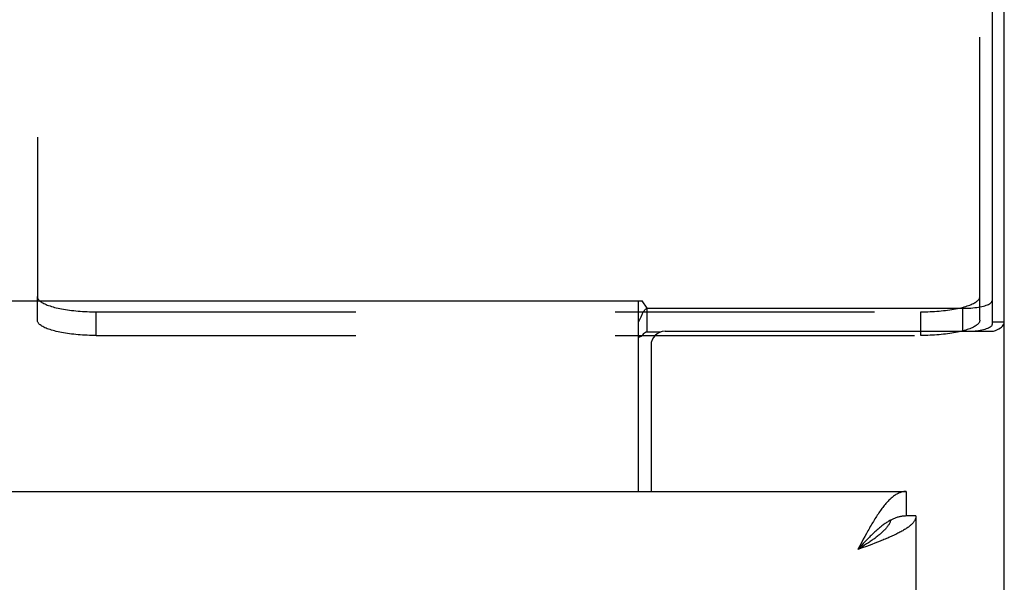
# Model space of a CAD drawing. Header units: inches. Extents: x 0 to 200, y 0 to 130.
# Tile 85 of 91: x 88.23 to 92.41, y 92.38 to 94.77. Entities that reach past the tile are written whole.
import ezdxf

# ---------------------------------------------------------------- set-up
doc = ezdxf.new("R2010")
doc.units = ezdxf.units.IN
doc.header["$LTSCALE"] = 11.011777
doc.header["$MEASUREMENT"] = 0
doc.linetypes.add('HIDDEN', pattern=[0.2, 0.1, -0.1])
doc.layers.get('0').update_dxf_attribs({"linetype": 'CONTINUOUS'})
doc.layers.add('DEFAULT_2', color=8, linetype='HIDDEN')

msp = doc.modelspace()

# ---------------------------------------------------------------- linework, layer by layer
at = {"color": 7, "linetype": 'Continuous'}
for p, q in [((92.3612, 96.7019), (92.3612, 93.4721)), ((33.9501, 93.5716), (90.8763, 93.5716)), ((90.8607, 92.763), (90.8607, 93.5716)), ((90.8977, 93.5402), (90.8763, 93.5716)), ((90.8977, 93.4398), (90.8977, 93.5402)), ((90.8977, 93.5402), (92.2362, 93.5402)), ((92.2362, 93.5402), (92.2362, 93.4428)), ((92.4132, 93.481), (92.3612, 93.481)), ((90.8764, 93.425), (90.9311, 93.425)), ((91.9962, 92.763), (91.9962, 92.659)), ((92.0382, 92.659), (91.9962, 92.659)), ((91.9342, 92.6431), (91.9317, 92.6418)), ((91.8082, 92.5345), (91.7917, 92.5165)), ((91.8124, 92.5297), (91.8, 92.5218)), ((91.8148, 92.5416), (91.8082, 92.5345)), ((91.8205, 92.535), (91.8124, 92.5297)), ((91.8214, 92.5487), (91.8148, 92.5416)), ((91.8286, 92.5402), (91.8205, 92.535)), ((91.828, 92.5557), (91.8214, 92.5487)), ((91.8365, 92.5455), (91.8286, 92.5402)), ((91.8, 92.5218), (91.7917, 92.5165))]:
    msp.add_line(p, q, dxfattribs=at)
at = {"color": 3, "linetype": 'Continuous'}
for p, q in [((92.4132, 33.617), (92.4132, 96.6069)), ((90.9737, 93.4428), (92.3679, 93.4428)), ((90.8977, 93.4398), (90.955, 93.4398)), ((90.9137, 93.3828), (90.9137, 92.763)), ((63.3927, 92.763), (91.9962, 92.763)), ((92.0382, 92.659), (92.0382, 88.263)), ((91.8214, 92.5722), (91.8148, 92.56)), ((91.8082, 92.5476), (91.7917, 92.5165)), ((91.8099, 92.5232), (91.7917, 92.5165)), ((91.8148, 92.56), (91.8082, 92.5476)), ((91.8279, 92.5298), (91.8099, 92.5232)), ((91.8398, 92.5343), (91.8279, 92.5298)), ((91.8516, 92.5387), (91.8398, 92.5343)), ((91.8633, 92.5432), (91.8516, 92.5387)), ((91.8748, 92.5476), (91.8633, 92.5432)), ((91.886, 92.5521), (91.8748, 92.5476))]:
    msp.add_line(p, q, dxfattribs=at)
at = {"color": 7, "linetype": 'Continuous'}
for points in [[(92.2362, 93.5402), (92.2452, 93.5403), (92.254, 93.5405), (92.2628, 93.5409), (92.2714, 93.5415), (92.2799, 93.5422), (92.2881, 93.5431), (92.2961, 93.5442), (92.3038, 93.5453), (92.3111, 93.5467), (92.3181, 93.5481), (92.3246, 93.5497), (92.3307, 93.5514), (92.3363, 93.5532), (92.3414, 93.5551), (92.3459, 93.5571), (92.3499, 93.5591), (92.3533, 93.5613), (92.3562, 93.5634), (92.3584, 93.5657), (92.3599, 93.568), (92.3609, 93.5702), (92.3612, 93.5726)], [(90.8724, 93.5048), (90.8752, 93.5114), (90.8766, 93.5146), (90.8781, 93.5177), (90.8795, 93.5208), (90.8809, 93.5236), (90.8824, 93.5263), (90.8839, 93.5288), (90.8856, 93.5312), (90.8874, 93.5335), (90.8892, 93.5354), (90.891, 93.537), (90.8928, 93.5383), (90.8945, 93.5392), (90.8962, 93.5398), (90.8977, 93.5402)], [(90.8607, 93.4832), (90.8622, 93.485), (90.8637, 93.4872), (90.8652, 93.4896), (90.8667, 93.4923), (90.8682, 93.4953), (90.8696, 93.4984), (90.871, 93.5016), (90.8724, 93.5048)], [(91.9962, 92.659), (91.9929, 92.6589), (91.9896, 92.6588), (91.9863, 92.6586), (91.983, 92.6582), (91.9797, 92.6578), (91.9764, 92.6573), (91.9731, 92.6567), (91.9698, 92.6561), (91.9665, 92.6553), (91.9632, 92.6544), (91.9599, 92.6535), (91.9566, 92.6524), (91.9533, 92.6513), (91.95, 92.6501), (91.9467, 92.6488), (91.9434, 92.6474), (91.9402, 92.646), (91.9369, 92.6444), (91.9342, 92.6431)], [(91.9317, 92.6418), (91.9303, 92.6411), (91.927, 92.6393), (91.9237, 92.6374), (91.9204, 92.6355), (91.9171, 92.6334), (91.9138, 92.6313), (91.9105, 92.6292), (91.9072, 92.6269), (91.9039, 92.6246), (91.9006, 92.6222), (91.8973, 92.6198), (91.894, 92.6172), (91.8907, 92.6147), (91.8874, 92.612), (91.8841, 92.6093), (91.8808, 92.6065), (91.8775, 92.6037), (91.8742, 92.6008), (91.8709, 92.5979), (91.8676, 92.5949), (91.8643, 92.5919), (91.861, 92.5888), (91.8577, 92.5856), (91.8544, 92.5825), (91.8511, 92.5792), (91.8478, 92.576), (91.8445, 92.5727), (91.8412, 92.5693), (91.8379, 92.566), (91.8346, 92.5626), (91.828, 92.5557)], [(91.9317, 92.6418), (91.9313, 92.6405), (91.9304, 92.6379), (91.9294, 92.6352), (91.9282, 92.6326), (91.927, 92.63), (91.9256, 92.6273), (91.9241, 92.6247), (91.9226, 92.622), (91.9209, 92.6194), (91.9191, 92.6168), (91.9171, 92.6141), (91.9151, 92.6115), (91.913, 92.6088), (91.9108, 92.6062), (91.9084, 92.6036), (91.906, 92.6009), (91.9035, 92.5983), (91.9009, 92.5956), (91.8982, 92.593), (91.8954, 92.5904), (91.8925, 92.5877), (91.8895, 92.5851), (91.8865, 92.5825), (91.8833, 92.5798), (91.8801, 92.5772), (91.8768, 92.5745), (91.8735, 92.5719), (91.87, 92.5693), (91.8665, 92.5666), (91.863, 92.564), (91.8593, 92.5613), (91.8557, 92.5587), (91.8519, 92.5561), (91.8482, 92.5534), (91.8443, 92.5508), (91.8405, 92.5481), (91.8365, 92.5455)]]:
    msp.add_lwpolyline(points, dxfattribs=at)
at = {"color": 3, "linetype": 'Continuous'}
for points in [[(92.3612, 93.4721), (92.3609, 93.4698), (92.3599, 93.4675), (92.3584, 93.4652), (92.3562, 93.463), (92.3533, 93.4608), (92.3499, 93.4587), (92.3459, 93.4566), (92.3414, 93.4546), (92.3363, 93.4527), (92.3307, 93.4509), (92.3246, 93.4492), (92.3181, 93.4476), (92.3111, 93.4462), (92.3038, 93.4449), (92.2961, 93.4437), (92.2892, 93.4428)], [(92.3679, 93.4428), (92.3762, 93.4462), (92.3837, 93.4497), (92.3905, 93.4533), (92.3964, 93.457), (92.4015, 93.4609), (92.4057, 93.4648), (92.409, 93.4688), (92.4113, 93.4728), (92.4127, 93.4769), (92.4132, 93.481)], [(90.8607, 93.42), (90.8623, 93.4198), (90.864, 93.4197), (90.8657, 93.4197), (90.8676, 93.42), (90.8695, 93.4206), (90.8713, 93.4214), (90.8731, 93.4224), (90.8747, 93.4236), (90.8762, 93.4249), (90.8777, 93.4263), (90.8792, 93.4279), (90.8807, 93.4295)], [(90.8807, 93.4295), (90.8834, 93.4327), (90.8848, 93.4342), (90.8862, 93.4356), (90.8876, 93.4368), (90.889, 93.438), (90.8906, 93.4389), (90.8921, 93.4395), (90.8936, 93.4399), (90.8951, 93.4401), (90.8964, 93.44), (90.8977, 93.4398)], [(91.9962, 92.763), (91.9929, 92.7629), (91.9896, 92.7627), (91.9863, 92.7623), (91.983, 92.7617), (91.9797, 92.761), (91.9764, 92.7601), (91.9731, 92.7591), (91.9698, 92.7579), (91.9665, 92.7566), (91.9632, 92.7551), (91.9599, 92.7535), (91.9566, 92.7517), (91.9533, 92.7497), (91.95, 92.7476), (91.9467, 92.7454), (91.9434, 92.743), (91.9402, 92.7405), (91.9369, 92.7378), (91.9336, 92.735), (91.9303, 92.732), (91.927, 92.7289), (91.9237, 92.7257), (91.9204, 92.7223), (91.9171, 92.7188), (91.9138, 92.7152), (91.9105, 92.7114), (91.9072, 92.7075), (91.9039, 92.7035), (91.9006, 92.6994), (91.8973, 92.6951), (91.894, 92.6908), (91.8907, 92.6863), (91.8874, 92.6817), (91.8841, 92.677), (91.8808, 92.6722), (91.8775, 92.6674), (91.8742, 92.6624)], [(91.8742, 92.6624), (91.8709, 92.6573), (91.8676, 92.6521), (91.8643, 92.6469), (91.861, 92.6415), (91.8577, 92.6361), (91.8544, 92.6306), (91.8511, 92.625), (91.8478, 92.6194), (91.8445, 92.6137), (91.8412, 92.6079), (91.8379, 92.6021), (91.8346, 92.5962), (91.8313, 92.5903), (91.828, 92.5843), (91.8214, 92.5722)], [(92.0382, 92.659), (92.0381, 92.6568), (92.0379, 92.6545), (92.0375, 92.6523), (92.037, 92.6501), (92.0364, 92.6478), (92.0355, 92.6456), (92.0346, 92.6434), (92.0335, 92.6412), (92.0322, 92.6389), (92.0308, 92.6367), (92.0293, 92.6345), (92.0276, 92.6323), (92.0258, 92.63), (92.0238, 92.6278), (92.0217, 92.6256), (92.0195, 92.6234), (92.0171, 92.6211), (92.0146, 92.6189), (92.0119, 92.6167), (92.0091, 92.6144), (92.0062, 92.6122), (92.0031, 92.61), (92, 92.6078), (91.9967, 92.6055), (91.9933, 92.6033), (91.9897, 92.6011), (91.986, 92.5989), (91.9823, 92.5966), (91.9784, 92.5944), (91.9744, 92.5922), (91.9702, 92.59), (91.966, 92.5877), (91.9617, 92.5855), (91.9573, 92.5833), (91.9527, 92.581), (91.9481, 92.5788), (91.9434, 92.5766), (91.9386, 92.5744)], [(91.9386, 92.5744), (91.9337, 92.5721), (91.9287, 92.5699), (91.9236, 92.5677), (91.9184, 92.5655), (91.9132, 92.5632), (91.9079, 92.561), (91.9025, 92.5588), (91.8971, 92.5566), (91.8916, 92.5543), (91.886, 92.5521)]]:
    msp.add_lwpolyline(points, dxfattribs=at)
msp.add_arc((90.9737, 93.3828), 0.06, 90, 180, dxfattribs=at)
at = {"layer": 'DEFAULT_2', "color": 8, "linetype": 'HIDDEN'}
for p, q in [((88.3092, 96.4695), (88.3092, 93.5902)), ((92.3092, 93.5902), (92.3092, 96.4695)), ((88.3092, 93.4897), (88.3092, 93.5902)), ((92.3092, 93.4897), (92.3092, 93.5902)), ((88.5592, 93.425), (88.5592, 93.5255)), ((88.5592, 93.5255), (92.0592, 93.5255)), ((92.0592, 93.425), (92.0592, 93.5255)), ((88.5592, 93.425), (90.8764, 93.425)), ((90.9311, 93.425), (92.0592, 93.425)), ((92.2289, 93.4422), (92.2216, 93.4405))]:
    msp.add_line(p, q, dxfattribs=at)
for points in [[(88.3092, 93.5902), (88.3094, 93.5876), (88.31, 93.5851), (88.3109, 93.5826), (88.3123, 93.58), (88.314, 93.5775), (88.3161, 93.5751), (88.3186, 93.5726), (88.3214, 93.5702), (88.3247, 93.5678), (88.3282, 93.5654), (88.3322, 93.5631), (88.3365, 93.5608), (88.3411, 93.5586), (88.3461, 93.5564), (88.3513, 93.5542), (88.357, 93.5521), (88.3629, 93.5501), (88.3691, 93.5481), (88.3756, 93.5463), (88.3824, 93.5444), (88.3895, 93.5427), (88.3969, 93.541), (88.4044, 93.5394), (88.4123, 93.5378), (88.4203, 93.5364), (88.4286, 93.535), (88.4371, 93.5337), (88.4457, 93.5325), (88.4545, 93.5314), (88.4635, 93.5304), (88.4727, 93.5295), (88.482, 93.5286), (88.4914, 93.5279), (88.5009, 93.5273), (88.5104, 93.5267), (88.5201, 93.5263), (88.5298, 93.5259), (88.5396, 93.5257), (88.5494, 93.5255), (88.5592, 93.5255)], [(92.0592, 93.5255), (92.069, 93.5255), (92.0788, 93.5257), (92.0886, 93.5259), (92.0983, 93.5263), (92.108, 93.5267), (92.1176, 93.5273), (92.1271, 93.5279), (92.1365, 93.5286), (92.1457, 93.5295), (92.1549, 93.5304), (92.1639, 93.5314), (92.1727, 93.5325), (92.1814, 93.5337), (92.1898, 93.535), (92.1981, 93.5364), (92.2062, 93.5378), (92.214, 93.5394), (92.2216, 93.541), (92.2289, 93.5427), (92.236, 93.5444), (92.2428, 93.5463), (92.2493, 93.5481), (92.2555, 93.5501), (92.2615, 93.5521), (92.2671, 93.5542), (92.2724, 93.5564), (92.2773, 93.5586), (92.282, 93.5608), (92.2862, 93.5631), (92.2902, 93.5654), (92.2938, 93.5678), (92.297, 93.5702), (92.2998, 93.5726), (92.3023, 93.5751), (92.3044, 93.5775), (92.3061, 93.58), (92.3075, 93.5826), (92.3084, 93.5851), (92.309, 93.5876), (92.3092, 93.5902)], [(88.5592, 93.425), (88.5494, 93.4251), (88.5396, 93.4252), (88.5298, 93.4255), (88.5201, 93.4258), (88.5104, 93.4263), (88.5009, 93.4268), (88.4914, 93.4274), (88.482, 93.4282), (88.4727, 93.429), (88.4635, 93.4299), (88.4545, 93.431), (88.4457, 93.4321), (88.4371, 93.4333), (88.4286, 93.4345), (88.4203, 93.4359), (88.4123, 93.4374), (88.4044, 93.4389), (88.3969, 93.4405), (88.3895, 93.4422), (88.3824, 93.444), (88.3756, 93.4458), (88.3691, 93.4477), (88.3629, 93.4497), (88.357, 93.4517), (88.3513, 93.4538), (88.3461, 93.4559), (88.3411, 93.4581), (88.3365, 93.4603), (88.3322, 93.4626), (88.3282, 93.465), (88.3247, 93.4673), (88.3214, 93.4697), (88.3186, 93.4722), (88.3161, 93.4746), (88.314, 93.4771), (88.3123, 93.4796), (88.3109, 93.4821), (88.31, 93.4846), (88.3094, 93.4872), (88.3092, 93.4897)], [(92.3092, 93.4897), (92.309, 93.4872), (92.3084, 93.4846), (92.3075, 93.4821), (92.3061, 93.4796), (92.3044, 93.4771), (92.3023, 93.4746), (92.2998, 93.4722), (92.297, 93.4697), (92.2938, 93.4673), (92.2902, 93.465), (92.2862, 93.4626), (92.282, 93.4603), (92.2773, 93.4581), (92.2724, 93.4559), (92.2671, 93.4538), (92.2615, 93.4517), (92.2555, 93.4497), (92.2493, 93.4477), (92.2428, 93.4458)], [(92.2428, 93.4458), (92.236, 93.444), (92.2289, 93.4422)], [(92.2216, 93.4405), (92.214, 93.4389), (92.2062, 93.4374), (92.1981, 93.4359), (92.1898, 93.4345), (92.1814, 93.4333), (92.1727, 93.4321), (92.1639, 93.431), (92.1549, 93.4299), (92.1457, 93.429), (92.1365, 93.4282), (92.1271, 93.4274), (92.1176, 93.4268), (92.108, 93.4263), (92.0983, 93.4258), (92.0886, 93.4255), (92.0788, 93.4252), (92.069, 93.4251), (92.0592, 93.425)]]:
    msp.add_lwpolyline(points, dxfattribs=at)

doc.saveas('drawing.dxf')
